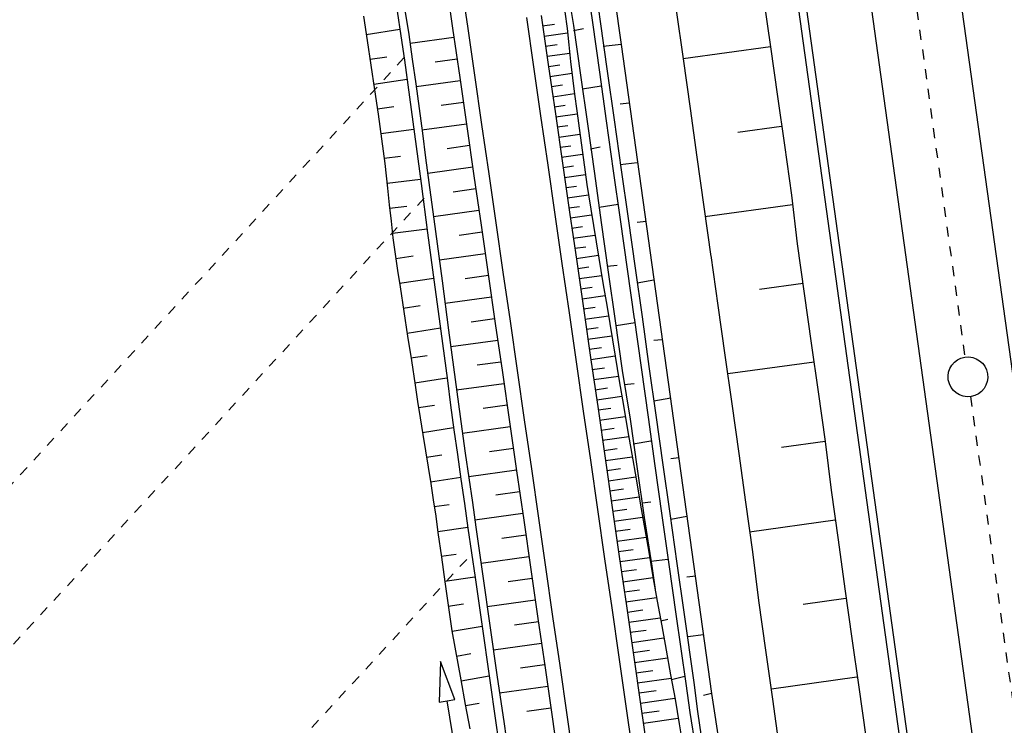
# Model space of a CAD drawing. Extents: x 446457 to 447032, y 444506 to 445688.
# Tile 27 of 83: x 446678 to 446728, y 444837 to 444872. Entities that reach past the tile are written whole.
import ezdxf

# ---------------------------------------------------------------- set-up
doc = ezdxf.new("R2010")
doc.units = 0
doc.header["$LTSCALE"] = 2
doc.header["$MEASUREMENT"] = 0
for name, pattern in [('ACAD_ISO03W100', [0.5, 0.25, -0.25]), ('ACAD_ISO10W100W', [0.5, 0.25, -0.25]), ('AUSGEZOGEN', [0])]:
    doc.linetypes.add(name, pattern=pattern)
for name, color, linetype in [('DB-Bahnachse', 7, 'CONTINUOUS'), ('DB-Böschungen', 15, 'CONTINUOUS'), ('DB-Gleisachse', 7, 'CONTINUOUS'), ('DB-GRABEN', 15, 'AUSGEZOGEN'), ('DB-Kabelanlagen', 15, 'CONTINUOUS'), ('DB-vorhandene_Dränagen', 15, 'CONTINUOUS'), ('DB-Wegböschungen', 15, 'CONTINUOUS'), ('DB-Wege', 15, 'CONTINUOUS'), ('FBRTOP', 250, 'AUSGEZOGEN')]:
    doc.layers.add(name, color=color, linetype=linetype)

msp = doc.modelspace()

# ---------------------------------------------------------------- linework, layer by layer
at = {"layer": 'DB-Bahnachse', "linetype": 'ACAD_ISO10W100W'}
for p, q in [((446715.332, 444930.29), (446725.718, 444855.385)), ((446725.993, 444853.404), (446733.142, 444801.839))]:
    msp.add_line(p, q, dxfattribs=at)
at = {"layer": 'DB-Bahnachse', "linetype": 'Continuous'}
msp.add_ellipse((446725.866, 444854.396), major_axis=(-0.707, 0.707), ratio=1, start_param=2.514591, end_param=8.797776, dxfattribs=at)
at = {"layer": 'DB-Böschungen', "linetype": 'Continuous'}
for p, q in [((446715.582, 444873.441), (446715.932, 444870.991)), ((446711.182, 444872.841), (446711.532, 444870.391)), ((446715.932, 444870.991), (446711.532, 444870.391)), ((446715.932, 444870.991), (446716.282, 444868.491)), ((446711.532, 444870.391), (446711.882, 444867.891)), ((446716.282, 444868.491), (446716.631, 444866.041)), ((446711.882, 444867.891), (446712.231, 444865.441)), ((446716.482, 444866.991), (446714.282, 444866.691)), ((446716.631, 444866.041), (446716.981, 444863.541)), ((446712.231, 444865.441), (446712.581, 444862.941)), ((446716.981, 444863.541), (446717.281, 444861.091)), ((446717.031, 444863.041), (446712.631, 444862.441)), ((446712.581, 444862.941), (446712.931, 444860.441)), ((446717.281, 444861.091), (446717.631, 444858.591)), ((446712.931, 444860.491), (446713.281, 444857.991)), ((446717.581, 444859.091), (446715.381, 444858.791)), ((446717.631, 444858.591), (446717.981, 444856.091)), ((446713.281, 444857.991), (446713.631, 444855.491)), ((446717.981, 444856.091), (446718.33, 444853.641)), ((446713.631, 444855.491), (446713.98, 444853.041)), ((446718.131, 444855.141), (446713.781, 444854.541)), ((446718.33, 444853.641), (446718.68, 444851.141)), ((446713.98, 444853.041), (446714.33, 444850.541)), ((446718.68, 444851.141), (446716.48, 444850.841)), ((446718.68, 444851.141), (446718.98, 444848.691)), ((446714.33, 444850.541), (446714.68, 444848.091)), ((446718.98, 444848.691), (446719.33, 444846.191)), ((446714.68, 444848.091), (446715.03, 444845.591)), ((446719.18, 444847.191), (446714.88, 444846.591)), ((446719.33, 444846.191), (446719.68, 444843.741)), ((446715.03, 444845.591), (446715.33, 444843.141)), ((446719.68, 444843.741), (446720.029, 444841.24)), ((446719.73, 444843.241), (446717.58, 444842.941)), ((446715.33, 444843.141), (446715.679, 444840.641)), ((446720.029, 444841.24), (446720.379, 444838.791)), ((446715.679, 444840.641), (446716.029, 444838.191)), ((446720.279, 444839.29), (446715.979, 444838.691)), ((446720.379, 444838.791), (446720.729, 444836.29)), ((446716.029, 444838.191), (446716.379, 444835.691))]:
    msp.add_line(p, q, dxfattribs=at)
at = {"layer": 'DB-Böschungen'}
msp.add_lwpolyline([(446720.197, 444947.158, 0), (446720.588, 444944.34, -0.000021), (446721.861, 444935.165, -0.000029), (446722.786, 444928.49, -0.002076), (446723.586, 444922.54, 0.002062), (446724.385, 444916.59, 0.000001), (446725.21, 444910.64, -0.000001), (446726.034, 444904.69), (446727.684, 444892.79, -0.000854), (446728.612, 444886.001, 0.000446), (446730.382, 444872.99, 0.000157), (446732.831, 444855.14, 0.000129), (446735.829, 444833.389, 0.000159), (446738.898, 444811.216, 0.000371), (446740.226, 444801.689, 0.000108), (446740.815, 444797.499, 0.000023), (446743.574, 444777.889, 0.000089), (446747.32, 444751.314, 0.000421), (446748.115, 444745.715, 0.00098), (446748.299, 444744.447, -0.000042), (446752.686, 444714.558, -0.000256), (446753.859, 444706.53, -0.000116), (446756.426, 444688.877)], format="xyb", dxfattribs=at)
at = {"layer": 'DB-Gleisachse', "linetype": 'Continuous'}
for p, q in [((446717.561, 444930.599), (446735.371, 444802.148)), ((446713.104, 444929.981), (446730.914, 444801.53))]:
    msp.add_line(p, q, dxfattribs=at)
at = {"layer": 'DB-GRABEN', "linetype": 'Continuous'}
for p, q in [((446703.422, 444906.766), (446708.419, 444871.116)), ((446705.619, 444874.516), (446706.019, 444872.066)), ((446706.619, 444874.666), (446706.969, 444872.216)), ((446707.019, 444874.716), (446707.369, 444872.266)), ((446706.019, 444872.066), (446706.369, 444869.566)), ((446706.019, 444871.816), (446706.519, 444871.916)), ((446706.969, 444872.216), (446707.319, 444869.716)), ((446707.369, 444872.266), (446707.719, 444869.766)), ((446708.419, 444871.116), (446707.519, 444871.016)), ((446708.419, 444871.116), (446712.966, 444838.465)), ((446706.369, 444869.566), (446706.719, 444867.116)), ((446707.319, 444869.716), (446707.669, 444867.266)), ((446707.719, 444869.766), (446708.069, 444867.316)), ((446707.419, 444869.016), (446706.469, 444868.866)), ((446708.819, 444868.166), (446708.369, 444868.116)), ((446706.719, 444867.116), (446707.069, 444864.616)), ((446707.669, 444867.266), (446708.019, 444864.766)), ((446708.069, 444867.316), (446708.419, 444864.816)), ((446706.869, 444865.866), (446707.369, 444865.966)), ((446709.219, 444865.166), (446708.369, 444865.066)), ((446707.069, 444864.616), (446707.418, 444862.166)), ((446708.019, 444864.766), (446708.368, 444862.316)), ((446708.419, 444864.816), (446708.768, 444862.366)), ((446708.268, 444863.066), (446707.318, 444862.916)), ((446707.418, 444862.166), (446707.768, 444859.666)), ((446708.368, 444862.316), (446708.718, 444859.816)), ((446708.768, 444862.366), (446709.118, 444859.866)), ((446709.668, 444862.216), (446709.218, 444862.166)), ((446707.718, 444859.966), (446708.218, 444860.016)), ((446707.768, 444859.666), (446708.118, 444857.216)), ((446708.718, 444859.816), (446709.068, 444857.316)), ((446709.118, 444859.866), (446709.468, 444857.416)), ((446710.068, 444859.266), (446709.218, 444859.116)), ((446708.118, 444857.216), (446708.468, 444854.716)), ((446709.118, 444857.116), (446708.168, 444856.966)), ((446709.068, 444857.366), (446709.418, 444854.866)), ((446709.468, 444857.416), (446709.818, 444854.916)), ((446710.468, 444856.266), (446710.068, 444856.216)), ((446708.468, 444854.716), (446708.868, 444852.266)), ((446709.418, 444854.866), (446709.768, 444852.366)), ((446709.818, 444854.916), (446710.168, 444852.466)), ((446708.568, 444854.016), (446709.068, 444854.066)), ((446710.918, 444853.316), (446710.068, 444853.166)), ((446708.868, 444852.266), (446709.217, 444849.766)), ((446709.768, 444852.366), (446710.117, 444849.916)), ((446710.168, 444852.466), (446710.517, 444849.965)), ((446709.917, 444851.166), (446709.017, 444851.016)), ((446711.317, 444850.315), (446710.917, 444850.266)), ((446709.217, 444849.766), (446709.567, 444847.316)), ((446710.117, 444849.916), (446710.467, 444847.416)), ((446710.517, 444849.965), (446710.867, 444847.516)), ((446709.467, 444848.066), (446709.917, 444848.116)), ((446709.567, 444847.316), (446709.967, 444844.866)), ((446710.467, 444847.416), (446710.817, 444844.965)), ((446710.867, 444847.516), (446711.217, 444845.015)), ((446711.717, 444847.365), (446710.917, 444847.216)), ((446710.767, 444845.215), (446709.917, 444845.116)), ((446709.967, 444844.866), (446710.13, 444843.699)), ((446710.817, 444844.965), (446711.167, 444842.465)), ((446711.217, 444845.015), (446711.567, 444842.565)), ((446712.167, 444844.365), (446711.717, 444844.315)), ((446710.411, 444842.127), (446710.767, 444842.216)), ((446711.167, 444842.465), (446711.666, 444838.965)), ((446711.567, 444842.565), (446712.066, 444839.015)), ((446712.567, 444841.415), (446711.767, 444841.315)), ((446710.951, 444839.169), (446711.614, 444839.335)), ((446711.666, 444838.965), (446711.866, 444837.515)), ((446712.066, 444839.015), (446712.266, 444837.565)), ((446712.966, 444838.465), (446712.566, 444838.365)), ((446712.966, 444838.465), (446715.665, 444820.665)), ((446711.866, 444837.515), (446712.266, 444835.065)), ((446712.266, 444837.565), (446712.616, 444835.115))]:
    msp.add_line(p, q, dxfattribs=at)
at = {"layer": 'DB-Kabelanlagen', "linetype": 'Continuous'}
for p, q in [((446709.488, 444929.48), (446727.298, 444801.029)), ((446709.885, 444929.535), (446727.694, 444801.084))]:
    msp.add_line(p, q, dxfattribs=at)
at = {"layer": 'DB-vorhandene_Dränagen', "linetype": 'ACAD_ISO03W100'}
for p, q in [((446673.441, 444844.32), (446697.574, 444870.531)), ((446674.454, 444837.27), (446698.587, 444863.48)), ((446676.6, 444819.101), (446700.733, 444845.311))]:
    msp.add_line(p, q, dxfattribs=at)
at = {"layer": 'DB-Wegböschungen', "linetype": 'Continuous'}
for p, q in [((446699.579, 444874.404), (446699.937, 444871.93)), ((446695.451, 444872.544), (446695.639, 444871.308)), ((446697.144, 444872.789), (446697.331, 444871.553)), ((446697.54, 444872.846), (446697.727, 444871.61)), ((446704.391, 444872.573), (446704.748, 444870.099)), ((446705.591, 444872.747), (446705.693, 444871.919)), ((446699.937, 444871.93), (446700.295, 444869.455)), ((446704.467, 444872.046), (446705.063, 444872.131)), ((446705.693, 444871.919), (446705.785, 444871.091)), ((446695.592, 444871.616), (446697.282, 444871.878)), ((446697.331, 444871.553), (446697.513, 444870.316)), ((446697.727, 444871.61), (446697.909, 444870.373)), ((446700.004, 444871.465), (446697.794, 444871.157)), ((446704.54, 444871.538), (446705.717, 444871.705)), ((446695.639, 444871.308), (446695.828, 444870.073)), ((446704.614, 444871.03), (446705.194, 444871.112)), ((446705.785, 444871.091), (446705.875, 444870.262)), ((446695.783, 444870.367), (446696.625, 444870.497)), ((446704.687, 444870.521), (446705.829, 444870.683)), ((446695.828, 444870.073), (446696.014, 444868.837)), ((446697.513, 444870.316), (446697.687, 444869.078)), ((446697.909, 444870.373), (446698.083, 444869.136)), ((446700.161, 444870.377), (446699.057, 444870.223)), ((446704.748, 444870.099), (446705.106, 444867.625)), ((446704.761, 444870.013), (446705.323, 444870.093)), ((446705.875, 444870.262), (446705.973, 444869.434)), ((446700.295, 444869.455), (446700.652, 444866.981)), ((446704.834, 444869.505), (446705.945, 444869.662)), ((446705.973, 444869.434), (446706.077, 444868.607)), ((446695.972, 444869.122), (446697.646, 444869.374)), ((446697.687, 444869.078), (446697.854, 444867.839)), ((446698.083, 444869.136), (446698.25, 444867.897)), ((446700.319, 444869.289), (446698.104, 444868.98)), ((446704.908, 444868.997), (446705.458, 444869.075)), ((446696.014, 444868.837), (446696.195, 444867.6)), ((446704.981, 444868.488), (446706.072, 444868.643)), ((446706.077, 444868.607), (446706.184, 444867.78)), ((446696.155, 444867.876), (446696.986, 444867.997)), ((446700.476, 444868.2), (446699.363, 444868.045)), ((446705.055, 444867.98), (446705.596, 444868.057)), ((446696.195, 444867.6), (446696.365, 444866.361)), ((446697.854, 444867.839), (446698.018, 444866.6)), ((446698.25, 444867.897), (446698.414, 444866.657)), ((446705.106, 444867.625), (446705.464, 444865.15)), ((446705.128, 444867.472), (446706.205, 444867.624)), ((446706.184, 444867.78), (446706.349, 444866.541)), ((446700.633, 444867.112), (446698.395, 444866.8)), ((446700.652, 444866.981), (446701.01, 444864.507)), ((446705.202, 444866.963), (446705.737, 444867.039)), ((446696.329, 444866.632), (446697.984, 444866.858)), ((446698.018, 444866.6), (446698.183, 444865.361)), ((446698.414, 444866.657), (446698.579, 444865.418)), ((446705.275, 444866.455), (446706.34, 444866.606)), ((446706.349, 444866.541), (446706.518, 444865.303)), ((446696.365, 444866.361), (446696.523, 444865.121)), ((446700.791, 444866.024), (446699.665, 444865.867)), ((446705.348, 444865.947), (446705.879, 444866.022)), ((446696.49, 444865.387), (446697.321, 444865.493)), ((446705.422, 444865.438), (446706.479, 444865.588)), ((446696.523, 444865.121), (446696.665, 444863.879)), ((446698.183, 444865.361), (446698.349, 444864.122)), ((446698.579, 444865.418), (446698.744, 444864.179)), ((446705.464, 444865.15), (446705.821, 444862.676)), ((446705.495, 444864.93), (446706.023, 444865.005)), ((446706.518, 444865.303), (446706.695, 444864.065)), ((446700.948, 444864.935), (446698.685, 444864.62)), ((446701.01, 444864.507), (446701.367, 444862.032)), ((446705.569, 444864.422), (446706.622, 444864.571)), ((446696.636, 444864.144), (446698.32, 444864.335)), ((446698.349, 444864.122), (446698.679, 444861.644)), ((446698.744, 444864.179), (446699.075, 444861.701)), ((446705.642, 444863.913), (446706.169, 444863.988)), ((446706.695, 444864.065), (446706.883, 444862.83)), ((446696.665, 444863.879), (446696.751, 444863.049)), ((446701.105, 444863.847), (446699.968, 444863.689)), ((446705.716, 444863.405), (446706.771, 444863.555)), ((446696.751, 444863.049), (446696.837, 444862.22)), ((446696.768, 444862.887), (446697.628, 444862.985)), ((446701.262, 444862.759), (446698.977, 444862.44)), ((446705.789, 444862.897), (446706.319, 444862.972)), ((446705.821, 444862.676), (446706.179, 444860.202)), ((446705.863, 444862.389), (446706.93, 444862.54)), ((446706.883, 444862.83), (446707.017, 444862.007)), ((446696.837, 444862.22), (446696.933, 444861.391)), ((446701.367, 444862.032), (446701.725, 444859.558)), ((446707.017, 444862.007), (446707.156, 444861.185)), ((446696.905, 444861.624), (446698.653, 444861.838)), ((446698.679, 444861.644), (446699.01, 444859.166)), ((446699.075, 444861.701), (446699.406, 444859.223)), ((446701.42, 444861.67), (446700.271, 444861.51)), ((446705.936, 444861.88), (446706.475, 444861.957)), ((446706.01, 444861.372), (446707.098, 444861.526)), ((446696.933, 444861.391), (446697.043, 444860.566)), ((446707.156, 444861.185), (446707.296, 444860.363)), ((446697.043, 444860.566), (446697.165, 444859.741)), ((446701.577, 444860.582), (446699.268, 444860.26)), ((446706.083, 444860.864), (446706.634, 444860.942)), ((446706.157, 444860.355), (446707.27, 444860.513)), ((446697.074, 444860.356), (446697.946, 444860.479)), ((446706.179, 444860.202), (446706.536, 444857.727)), ((446707.296, 444860.363), (446707.503, 444859.13)), ((446697.165, 444859.741), (446697.292, 444858.917)), ((446701.725, 444859.558), (446702.083, 444857.084)), ((446706.23, 444859.847), (446706.793, 444859.927)), ((446697.264, 444859.1), (446698.985, 444859.357)), ((446699.01, 444859.166), (446699.341, 444856.688)), ((446699.406, 444859.223), (446699.737, 444856.745)), ((446701.734, 444859.494), (446700.574, 444859.332)), ((446706.303, 444859.339), (446707.441, 444859.5)), ((446707.503, 444859.13), (446707.708, 444857.897)), ((446697.292, 444858.917), (446697.481, 444857.682)), ((446706.377, 444858.83), (446706.951, 444858.912)), ((446701.892, 444858.405), (446699.559, 444858.08)), ((446706.45, 444858.322), (446707.61, 444858.486)), ((446697.456, 444857.847), (446698.303, 444857.978)), ((446697.481, 444857.682), (446697.669, 444856.446)), ((446706.524, 444857.814), (446707.109, 444857.897)), ((446706.536, 444857.727), (446706.894, 444855.253)), ((446707.708, 444857.897), (446708.116, 444855.43)), ((446702.049, 444857.317), (446700.877, 444857.154)), ((446702.083, 444857.084), (446702.44, 444854.609)), ((446706.597, 444857.305), (446707.778, 444857.473)), ((446697.646, 444856.598), (446699.319, 444856.856)), ((446699.341, 444856.688), (446699.507, 444855.448)), ((446699.737, 444856.745), (446699.903, 444855.506)), ((446706.671, 444856.797), (446707.266, 444856.882)), ((446697.669, 444856.446), (446697.86, 444855.21)), ((446702.206, 444856.229), (446699.85, 444855.9)), ((446706.744, 444856.289), (446707.946, 444856.459)), ((446706.818, 444855.781), (446707.424, 444855.866)), ((446697.838, 444855.349), (446698.662, 444855.477)), ((446697.86, 444855.21), (446698.049, 444853.975)), ((446699.507, 444855.448), (446699.672, 444854.209)), ((446699.903, 444855.506), (446700.068, 444854.267)), ((446702.363, 444855.141), (446701.18, 444854.976)), ((446706.891, 444855.272), (446708.113, 444855.445)), ((446706.894, 444855.253), (446707.252, 444852.779)), ((446708.116, 444855.43), (446708.319, 444854.196)), ((446702.44, 444854.609), (446702.798, 444852.135)), ((446706.965, 444854.764), (446707.581, 444854.851)), ((446698.03, 444854.101), (446699.653, 444854.351)), ((446699.672, 444854.209), (446699.836, 444852.97)), ((446700.068, 444854.267), (446700.232, 444853.027)), ((446707.038, 444854.256), (446708.28, 444854.432)), ((446708.319, 444854.196), (446708.527, 444852.963)), ((446698.049, 444853.975), (446698.174, 444853.151)), ((446702.521, 444854.052), (446700.14, 444853.72)), ((446707.112, 444853.747), (446707.738, 444853.836)), ((446698.174, 444853.151), (446698.299, 444852.327)), ((446707.185, 444853.239), (446708.449, 444853.418)), ((446698.219, 444852.852), (446699.019, 444852.975)), ((446699.836, 444852.97), (446700.003, 444851.731)), ((446700.232, 444853.027), (446700.399, 444851.788)), ((446702.678, 444852.964), (446701.481, 444852.797)), ((446707.252, 444852.779), (446707.609, 444850.305)), ((446707.258, 444852.731), (446707.897, 444852.821)), ((446708.527, 444852.963), (446708.741, 444851.731)), ((446698.299, 444852.327), (446698.43, 444851.504)), ((446702.798, 444852.135), (446703.155, 444849.661)), ((446707.332, 444852.222), (446708.623, 444852.405)), ((446698.414, 444851.6), (446699.987, 444851.85)), ((446700.003, 444851.731), (446700.177, 444850.493)), ((446700.399, 444851.788), (446700.573, 444850.551)), ((446702.835, 444851.876), (446700.433, 444851.541)), ((446707.405, 444851.714), (446708.059, 444851.807)), ((446708.741, 444851.731), (446708.958, 444850.499)), ((446698.43, 444851.504), (446698.567, 444850.682)), ((446707.479, 444851.206), (446708.801, 444851.393)), ((446698.567, 444850.682), (446698.706, 444849.86)), ((446702.993, 444850.787), (446701.79, 444850.62)), ((446707.552, 444850.697), (446708.221, 444850.792)), ((446698.623, 444850.354), (446699.392, 444850.476)), ((446700.177, 444850.493), (446700.355, 444849.256)), ((446700.573, 444850.551), (446700.751, 444849.313)), ((446707.609, 444850.305), (446707.967, 444847.83)), ((446707.626, 444850.189), (446708.978, 444850.381)), ((446708.958, 444850.499), (446709.17, 444849.267)), ((446698.706, 444849.86), (446698.841, 444849.037)), ((446703.15, 444849.699), (446700.744, 444849.364)), ((446703.155, 444849.661), (446703.513, 444847.187)), ((446707.699, 444849.681), (446708.383, 444849.778)), ((446698.829, 444849.111), (446700.343, 444849.345)), ((446700.355, 444849.256), (446700.533, 444848.019)), ((446700.751, 444849.313), (446700.929, 444848.076)), ((446707.773, 444849.173), (446709.153, 444849.368)), ((446709.17, 444849.267), (446709.38, 444848.035)), ((446698.841, 444849.037), (446698.966, 444848.213)), ((446707.846, 444848.664), (446708.543, 444848.763)), ((446698.966, 444848.213), (446699.084, 444847.388)), ((446703.307, 444848.611), (446702.104, 444848.443)), ((446707.92, 444848.156), (446709.326, 444848.355)), ((446699.016, 444847.869), (446699.769, 444847.978)), ((446700.533, 444848.019), (446700.71, 444846.781)), ((446700.929, 444848.076), (446701.105, 444846.839)), ((446707.967, 444847.83), (446708.324, 444845.356)), ((446707.993, 444847.648), (446708.703, 444847.748)), ((446709.38, 444848.035), (446709.803, 444845.57)), ((446699.084, 444847.388), (446699.199, 444846.563)), ((446703.464, 444847.522), (446701.056, 444847.187)), ((446703.513, 444847.187), (446703.871, 444844.712)), ((446708.067, 444847.139), (446709.499, 444847.342)), ((446699.19, 444846.622), (446700.702, 444846.833)), ((446700.71, 444846.781), (446701.064, 444844.307)), ((446701.105, 444846.839), (446701.46, 444844.364)), ((446708.14, 444846.631), (446708.863, 444846.733)), ((446699.199, 444846.563), (446699.372, 444845.325)), ((446703.622, 444846.434), (446702.417, 444846.266)), ((446708.214, 444846.123), (446709.672, 444846.329)), ((446708.287, 444845.614), (446709.023, 444845.719)), ((446699.366, 444845.371), (446700.123, 444845.477)), ((446699.372, 444845.325), (446699.545, 444844.087)), ((446703.779, 444845.346), (446701.367, 444845.01)), ((446708.324, 444845.356), (446708.682, 444842.882)), ((446708.36, 444845.106), (446709.847, 444845.317)), ((446709.803, 444845.57), (446710.017, 444844.338)), ((446703.871, 444844.712), (446704.228, 444842.238)), ((446708.434, 444844.598), (446709.184, 444844.704)), ((446699.54, 444844.12), (446701.06, 444844.332)), ((446701.064, 444844.307), (446701.418, 444841.832)), ((446701.46, 444844.364), (446701.814, 444841.889)), ((446703.936, 444844.257), (446702.73, 444844.089)), ((446708.507, 444844.089), (446710.023, 444844.304)), ((446710.017, 444844.338), (446710.235, 444843.106)), ((446699.545, 444844.087), (446699.659, 444843.262)), ((446708.581, 444843.581), (446709.347, 444843.69)), ((446699.659, 444843.262), (446699.777, 444842.437)), ((446708.654, 444843.073), (446710.202, 444843.292)), ((446699.716, 444842.861), (446700.477, 444842.975)), ((446704.094, 444843.169), (446701.679, 444842.833)), ((446708.682, 444842.882), (446709.039, 444840.407)), ((446708.728, 444842.564), (446709.51, 444842.675)), ((446710.235, 444843.106), (446710.457, 444841.875)), ((446699.777, 444842.437), (446699.905, 444841.613)), ((446704.228, 444842.238), (446704.586, 444839.764)), ((446708.801, 444842.056), (446710.383, 444842.28)), ((446699.907, 444841.602), (446701.416, 444841.849)), ((446701.418, 444841.832), (446701.772, 444839.357)), ((446701.814, 444841.889), (446702.168, 444839.414)), ((446704.251, 444842.081), (446703.043, 444841.912)), ((446710.457, 444841.875), (446710.681, 444840.645)), ((446699.905, 444841.613), (446700.047, 444840.792)), ((446708.875, 444841.548), (446709.675, 444841.661)), ((446708.948, 444841.04), (446710.567, 444841.269)), ((446700.047, 444840.792), (446700.197, 444839.971)), ((446704.408, 444840.992), (446701.991, 444840.655)), ((446700.128, 444840.347), (446700.86, 444840.478)), ((446709.022, 444840.531), (446709.841, 444840.647)), ((446709.039, 444840.407), (446709.397, 444837.933)), ((446709.095, 444840.023), (446710.752, 444840.258)), ((446710.681, 444840.645), (446710.907, 444839.414)), ((446699.325, 444840.076), (446699.26, 444838.038)), ((446700.049, 444838.169), (446699.325, 444840.076)), ((446700.197, 444839.971), (446700.35, 444839.152)), ((446704.565, 444839.904), (446703.356, 444839.736)), ((446704.586, 444839.764), (446704.943, 444837.289)), ((446700.36, 444839.101), (446701.772, 444839.36)), ((446701.772, 444839.357), (446702.127, 444836.882)), ((446702.168, 444839.414), (446702.522, 444836.939)), ((446709.169, 444839.515), (446710.007, 444839.633)), ((446709.242, 444839.006), (446710.937, 444839.247)), ((446710.907, 444839.414), (446711.128, 444838.183)), ((446700.35, 444839.152), (446700.575, 444837.921)), ((446704.723, 444838.816), (446702.302, 444838.478)), ((446709.315, 444838.498), (446710.172, 444838.619)), ((446709.389, 444837.99), (446711.119, 444838.235)), ((446699.26, 444838.038), (446699.654, 444838.104)), ((446699.654, 444838.104), (446700.049, 444838.169)), ((446700.312, 444834.158), (446699.654, 444838.104)), ((446700.575, 444837.921), (446700.796, 444836.69)), ((446700.586, 444837.859), (446701.269, 444837.984)), ((446704.88, 444837.727), (446703.669, 444837.559)), ((446709.397, 444837.933), (446709.755, 444835.459)), ((446711.128, 444838.183), (446711.34, 444836.951)), ((446704.943, 444837.289), (446705.301, 444834.815)), ((446709.462, 444837.481), (446710.335, 444837.605)), ((446702.127, 444836.882), (446702.481, 444834.407)), ((446702.522, 444836.939), (446702.877, 444834.465)), ((446709.536, 444836.973), (446711.294, 444837.222)), ((446711.34, 444836.951), (446711.539, 444835.717))]:
    msp.add_line(p, q, dxfattribs=at)
at = {"layer": 'DB-Wege', "linetype": 'Continuous'}
for p, q in [((446700.322, 444874.511), (446700.679, 444872.037)), ((446703.649, 444872.466), (446704.006, 444869.992)), ((446700.679, 444872.037), (446701.037, 444869.562)), ((446704.006, 444869.992), (446704.364, 444867.517)), ((446701.037, 444869.562), (446701.395, 444867.088)), ((446704.364, 444867.517), (446704.721, 444865.043)), ((446701.395, 444867.088), (446701.752, 444864.614)), ((446704.721, 444865.043), (446705.079, 444862.569)), ((446701.752, 444864.614), (446702.11, 444862.14)), ((446705.079, 444862.569), (446705.436, 444860.094)), ((446702.11, 444862.14), (446702.467, 444859.665)), ((446705.436, 444860.094), (446705.794, 444857.62)), ((446702.467, 444859.665), (446702.825, 444857.191)), ((446705.794, 444857.62), (446706.152, 444855.146)), ((446702.825, 444857.191), (446703.182, 444854.717)), ((446706.152, 444855.146), (446706.509, 444852.672)), ((446703.182, 444854.717), (446703.54, 444852.242)), ((446706.509, 444852.672), (446706.867, 444850.197)), ((446703.54, 444852.242), (446703.898, 444849.768)), ((446706.867, 444850.197), (446707.224, 444847.723)), ((446703.898, 444849.768), (446704.255, 444847.294)), ((446707.224, 444847.723), (446707.582, 444845.249)), ((446704.255, 444847.294), (446704.613, 444844.82)), ((446707.582, 444845.249), (446707.94, 444842.774)), ((446704.613, 444844.82), (446704.97, 444842.345)), ((446707.94, 444842.774), (446708.297, 444840.3)), ((446704.97, 444842.345), (446705.328, 444839.871)), ((446708.297, 444840.3), (446708.655, 444837.826)), ((446705.328, 444839.871), (446705.686, 444837.397)), ((446708.655, 444837.826), (446709.012, 444835.351)), ((446705.686, 444837.397), (446706.043, 444834.922))]:
    msp.add_line(p, q, dxfattribs=at)
at = {"layer": 'FBRTOP', "const_width": 0.5}
for points in [[(446727.61, 445203.657, 0.000005), (446731.551, 445175.831, 0.000006)], [(446734.439, 445155.439, 0.000005), (446738.345, 445127.869, 0.000006), (446741.348, 445106.672, 0.000262)], [(446713.968, 445215.207, -0.000001), (446725.245, 445135.645, -0.000002), (446731.51, 445091.444), (446745.543, 444992.433), (446759.576, 444893.423, -0.000001), (446768.346, 444831.542, 0.000001), (446777.117, 444769.66, 0.000003), (446785.888, 444707.779, -0.000002), (446794.659, 444645.897, -0.000001), (446801.675, 444596.392, 0.000001), (446808.692, 444546.886, 0.000001), (446810.62, 444533.277, -0.000003)], [(446769.381, 444909.081, 0.000143), (446772.833, 444884.705, 0.000117), (446776.395, 444859.645, -0.00009), (446779.957, 444834.586, -0.000035), (446781.73, 444822.091, -0.000036), (446783.438, 444810.04, -0.000285), (446784.88, 444799.819, 0.000197), (446786.968, 444785.001, 0.000526), (446790.163, 444762.559, -0.000443), (446793.963, 444735.904, -0.000393), (446797.87, 444708.162, 0.000518), (446800.837, 444687.137, 0.000013), (446804.379, 444662.224, 0.000014), (446807.839, 444637.901, 0.000003), (446809.638, 444625.258, 0.000005), (446810.731, 444617.575, 0.000318)]]:
    msp.add_lwpolyline(points, format="xyb", dxfattribs=at)
at = {"layer": 'FBRTOP', "const_width": 0.5, "flags": 128}
msp.add_lwpolyline([(446675.464, 445601.135, -0.000029), (446678.25, 445581.617, -0.000083), (446679.221, 445574.799), (446686.226, 445525.578, -0.000461), (446689.716, 445500.849, 0.000412), (446693.207, 445476.12, 0.000274), (446696.649, 445451.977, -0.000308), (446700.09, 445427.835, -0.000041), (446704.161, 445399.134, -0.000053), (446707.341, 445376.683, -0.000068), (446710.752, 445352.56, 0.000201), (446714.163, 445328.437, 0.000066), (446717.769, 445303.036, -0.000029), (446721.374, 445277.636, -0.000013), (446726.042, 445244.733, -0.000025), (446728.415, 445227.994, -0.000188), (446731.776, 445204.216, 0.000116), (446735.137, 445180.439, 0.000098), (446738.601, 445156.005, -0.000125), (446742.066, 445131.571, -0.00007), (446745.54, 445107.001, 0.000053), (446749.014, 445082.431, 0.000033), (446753.825, 445048.448, 0.00007), (446756.101, 445032.394, 0.000049), (446757.103, 445025.342, 0.000008), (446763.022, 444983.696, 0.000035), (446769.863, 444935.597, 0.000241), (446770.853, 444928.663, 0.000398), (446771.036, 444927.389, -0.000146), (446771.22, 444926.116, -0.001113), (446773.396, 444910.738, 0.00067), (446776.99, 444885.182), (446784.076, 444835.289, -0.000024), (446786.402, 444818.904, -0.000012), (446791.075, 444785.975)], format="xyb", dxfattribs=at)

doc.saveas('drawing.dxf')
